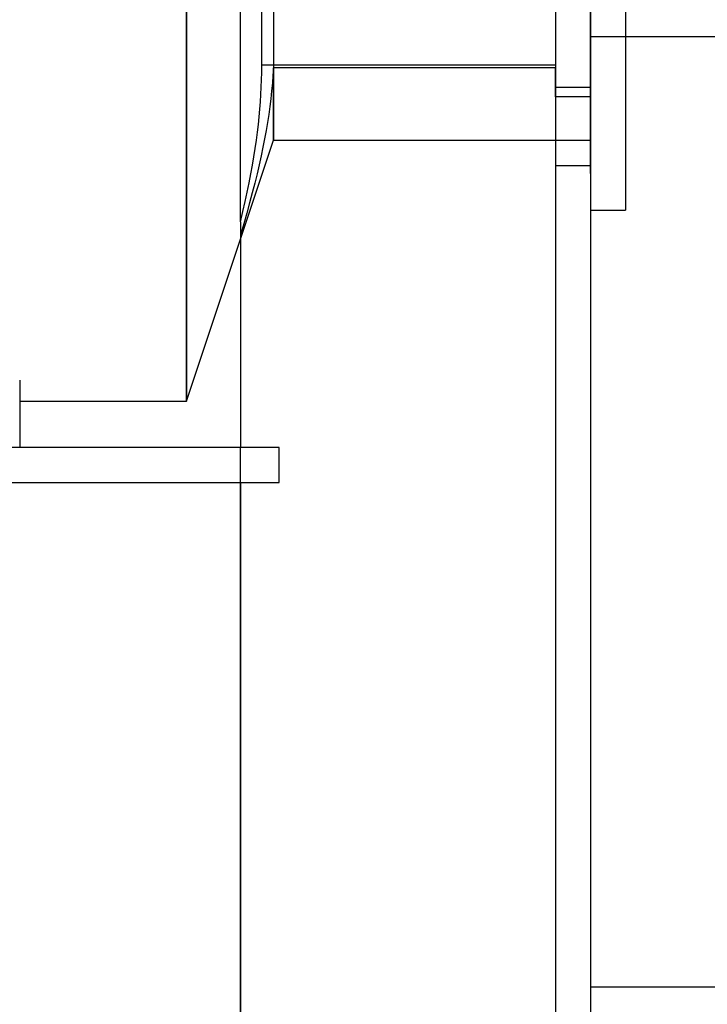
# Model space of a CAD drawing. Header units: millimetres. Extents: x -364 to 380, y -455 to 455.
# Tile 18 of 21: x 183 to 282, y 211 to 352. Entities that reach past the tile are written whole.
import ezdxf

# ---------------------------------------------------------------- set-up
doc = ezdxf.new("R2010")
doc.units = ezdxf.units.MM
doc.layers.add('MAIN-1', color=7, linetype='Continuous')
doc.layers.add('MAIN-2', color=7, linetype='Continuous')

msp = doc.modelspace()

# ---------------------------------------------------------------- linework, layer by layer
at = {"layer": 'MAIN-1'}
for p, q in [((265, 455), (265, -455)), ((300.45, 349.58), (265, 349.58)), ((270, 349.58), (270, 324.81)), ((265, 324.81), (270, 324.81)), ((300.45, 213.75), (265, 213.75))]:
    msp.add_line(p, q, dxfattribs=at)
at = {"layer": 'MAIN-2'}
for p, q in [((260, 450), (260, -450)), ((207.25, 430.11), (207.25, 297.51)), ((207.25, 297.51), (207.25, 430.11)), ((264.99, 386.35), (264.99, 341)), ((214.97, 323.17), (214.97, 371.56)), ((218.01, 345.54), (218.01, 363.81)), ((219.67, 363.81), (219.67, 334.81)), ((265, 342.4), (265, 363.81)), ((270, 354.58), (270, 349.58)), ((218, 344.51), (218.01, 345.54)), ((260, 345.54), (218.01, 345.54)), ((219.67, 345.16), (219.61, 344.06)), ((260, 345.16), (219.67, 345.16)), ((219.67, 334.81), (219.67, 345.16)), ((260, 341), (260, 345.16)), ((217.94, 342.42), (217.98, 343.47)), ((217.98, 343.47), (218, 344.51)), ((219.61, 344.06), (219.52, 342.96)), ((217.89, 341.37), (217.94, 342.42)), ((219.52, 342.96), (219.42, 341.86)), ((260, 342.4), (265, 342.4)), ((265, 330.07), (265, 342.4)), ((217.82, 340.31), (217.89, 341.37)), ((219.3, 340.75), (219.16, 339.64)), ((219.42, 341.86), (219.3, 340.75)), ((264.99, 341), (260, 341)), ((264.99, 331.23), (264.99, 341)), ((217.64, 338.16), (217.74, 339.24)), ((217.74, 339.24), (217.82, 340.31)), ((219.16, 339.64), (219, 338.51)), ((217.52, 337.06), (217.64, 338.16)), ((219, 338.51), (218.82, 337.37)), ((217.39, 335.95), (217.52, 337.06)), ((218.82, 337.37), (218.62, 336.21)), ((217.24, 334.81), (217.39, 335.95)), ((218.4, 335.03), (218.17, 333.82)), ((218.62, 336.21), (218.4, 335.03)), ((207.25, 297.51), (219.67, 334.81)), ((216.89, 332.47), (217.07, 333.65)), ((217.07, 333.65), (217.24, 334.81)), ((218.17, 333.82), (217.91, 332.59)), ((219.67, 334.81), (265, 334.81)), ((216.68, 331.26), (216.89, 332.47)), ((217.91, 332.59), (217.63, 331.32)), ((216.45, 330.01), (216.68, 331.26)), ((217.63, 331.32), (217.33, 330.03)), ((260, 331.23), (264.99, 331.23)), ((264.99, 331.23), (264.99, -81.12)), ((216.21, 328.73), (216.45, 330.01)), ((217.33, 330.03), (217, 328.69)), ((215.93, 327.41), (216.21, 328.73)), ((217, 328.69), (216.65, 327.31)), ((215.64, 326.05), (215.93, 327.41)), ((216.65, 327.31), (216.27, 325.88)), ((215.32, 324.64), (215.64, 326.05)), ((216.27, 325.88), (215.87, 324.4)), ((214.97, 323.17), (215.32, 324.64)), ((215.87, 324.4), (215.44, 322.86)), ((214.97, 323.17), (214.97, 290.88)), ((215.44, 322.86), (214.97, 321.26)), ((183.4, 300.53), (183.4, 290.88)), ((183.4, 297.51), (207.25, 297.51)), ((220.5, 290.88), (-44.5, 290.88)), ((183.4, 290.88), (183.4, 290.88)), ((214.97, 153.35), (214.97, 290.88)), ((214.97, 290.88), (214.97, 290.88)), ((220.5, 290.88), (220.5, 290.88)), ((220.5, 285.88), (220.5, 290.88)), ((220.5, 290.88), (220.5, 290.88)), ((40, 285.88), (220.5, 285.88)), ((214.97, 285.88), (214.97, -48.07)), ((214.97, 285.88), (214.97, 285.88)), ((220.5, 285.88), (220.5, 285.88)), ((220.5, 285.88), (220.5, 285.88))]:
    msp.add_line(p, q, dxfattribs=at)

doc.saveas('drawing.dxf')
